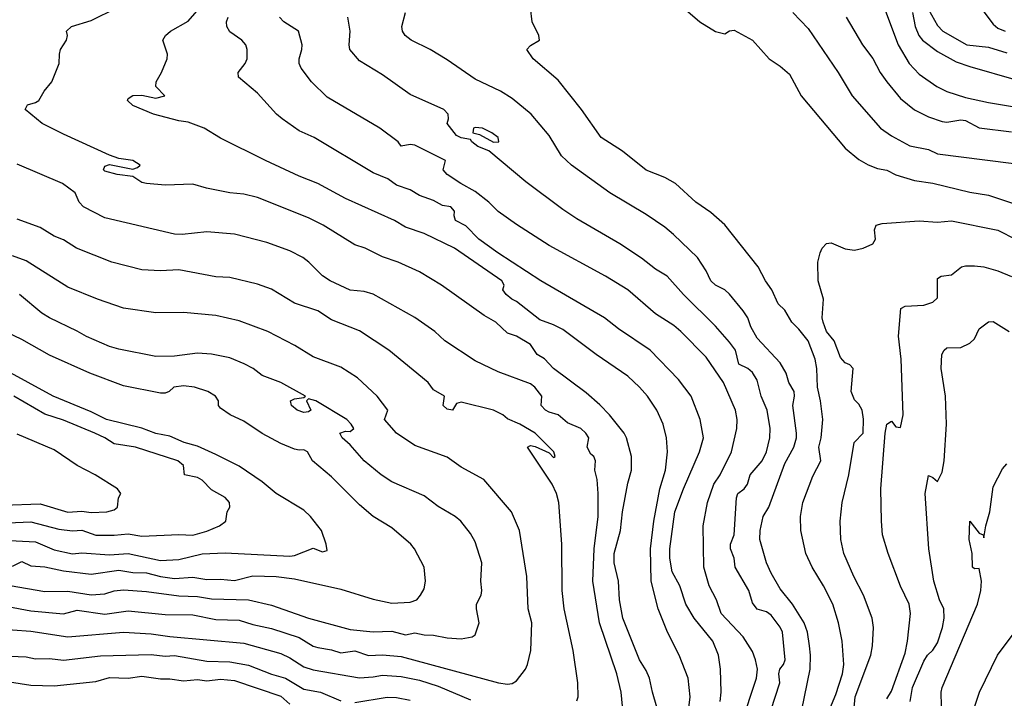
# Model space of a CAD drawing. Header units: metres. Extents: x -46681 to -43747, y -240911 to -237677.
# Tile 248 of 256: x -44946 to -44839, y -240596 to -240522. Entities that reach past the tile are written whole.
import ezdxf

# ---------------------------------------------------------------- set-up
doc = ezdxf.new("R2010")
doc.units = ezdxf.units.M
doc.layers.add('CONTOUR_INDEX', color=1, linetype='Continuous')
doc.layers.add('CONTOUR_INTER', color=3, linetype='Continuous')

msp = doc.modelspace()

# ---------------------------------------------------------------- linework, layer by layer
at = {"layer": 'CONTOUR_INDEX'}
for points, elevation in [([(-44876.39, -240598.52), (-44877.43, -240595.02), (-44877.73, -240593.52), (-44878.1, -240592.67), (-44878.81, -240591.52), (-44880.61, -240587.02), (-44880.99, -240585.02), (-44881.08, -240583.02), (-44881.57, -240581.02), (-44881.56, -240580.02), (-44880.88, -240577.52), (-44880.67, -240575.52), (-44880.1, -240572.4), (-44879.7, -240571.02), (-44879.68, -240569.52), (-44880.22, -240567.52), (-44880.47, -240567.02), (-44882.05, -240565.02), (-44883.1, -240563.93), (-44884.6, -240562.64), (-44888.12, -240560.02), (-44889.1, -240558.96), (-44889.9, -240558.52), (-44890.6, -240557.43), (-44892.1, -240556.51), (-44893.1, -240556.2), (-44894.35, -240555.02), (-44895.6, -240554.3), (-44900.21, -240551.02), (-44902.6, -240549.57), (-44904.9, -240548.52), (-44906.6, -240547.95), (-44908.46, -240547.02), (-44909.6, -240546.66), (-44913.03, -240544.52), (-44914.6, -240543.73), (-44920.1, -240541.54), (-44921.6, -240541.16), (-44923.12, -240541.02), (-44925.62, -240540.52), (-44927.1, -240540.1), (-44930.1, -240540.19), (-44932.12, -240540.02), (-44932.6, -240539.92), (-44933.6, -240539.27), (-44935.28, -240539.02), (-44936.6, -240538.67), (-44936.75, -240538.52), (-44936.6, -240538.13), (-44936.1, -240537.94), (-44933.6, -240538.45), (-44933.1, -240538.29), (-44932.81, -240538.02), (-44933.6, -240537.52), (-44935.1, -240537.3), (-44936.1, -240536.96), (-44941.1, -240534.66), (-44943.38, -240533.52), (-44945.24, -240532.02), (-44944.98, -240531.52), (-44944.1, -240531.26), (-44943.76, -240531.02), (-44943.17, -240530.02), (-44942.33, -240529.02), (-44941.54, -240527.02), (-44941.53, -240526.02), (-44941.39, -240525.52), (-44940.77, -240524.52), (-44940.65, -240524.02), (-44940.74, -240523.52), (-44940.2, -240523.02), (-44938.1, -240522.37), (-44935.33, -240521.02)], 105), ([(-44861.61, -240598.52), (-44860.39, -240592.52), (-44860.33, -240591.02), (-44860.44, -240590.02), (-44860.68, -240588.52), (-44861.04, -240587.52), (-44862.29, -240585.52), (-44863.6, -240583.83), (-44864.6, -240582.14), (-44865.1, -240581.02), (-44865.8, -240578.52), (-44865.78, -240577.52), (-44865.45, -240576.02), (-44864.84, -240575.02), (-44863.1, -240570.28), (-44862.13, -240568.52), (-44861.86, -240567.52), (-44861.84, -240567.02), (-44862.24, -240564.02), (-44862.05, -240563.02), (-44862.1, -240562.49), (-44862.67, -240561.52), (-44862.97, -240560.52), (-44863.6, -240559.41), (-44866.1, -240556.72), (-44866.79, -240555.52), (-44867.11, -240554.52), (-44867.6, -240553.78), (-44869.1, -240551.99), (-44869.61, -240551.52), (-44870.6, -240551.01), (-44871.1, -240550.53), (-44871.6, -240549.46), (-44872.55, -240548.02), (-44875.15, -240545.52), (-44876.1, -240544.73), (-44878.1, -240543.37), (-44882.04, -240541.02), (-44886.17, -240538.02), (-44887.24, -240537.02), (-44888.6, -240534.81), (-44890.54, -240532.52), (-44892.6, -240530.81), (-44893.84, -240530.02), (-44896.6, -240528.72), (-44899.6, -240526.62), (-44901.46, -240525.52), (-44903.5, -240524.52), (-44904.15, -240524.02), (-44904.45, -240523.52), (-44904.5, -240523.02), (-44904.13, -240521.52)], 110), ([(-44862.24, -240521.52), (-44860.6, -240523.25), (-44857.34, -240528.02), (-44855.85, -240530.52), (-44852.78, -240534.02), (-44851.6, -240534.85), (-44849.6, -240535.94), (-44847.6, -240536.35), (-44846.6, -240536.79), (-44836.1, -240538.12)], 110), ([(-44841.6, -240521.46), (-44840.6, -240522.79), (-44840.1, -240523.2), (-44839.3, -240523.52)], 105), ([(-44946.6, -240581.4), (-44945.6, -240580.9), (-44944.6, -240581.37), (-44943.1, -240581.45), (-44941.1, -240581.91), (-44938.1, -240582.27), (-44935.1, -240581.83), (-44933.6, -240582.07), (-44932.1, -240582.1), (-44930.6, -240582.5), (-44929.1, -240582.71), (-44927.1, -240582.6), (-44925.6, -240582.84), (-44924.1, -240582.79), (-44922.6, -240582.94), (-44920.6, -240582.44), (-44918.1, -240582.51), (-44916.1, -240582.75), (-44911.1, -240583.88), (-44907.6, -240584.96), (-44905.6, -240585.4), (-44903.6, -240585.29), (-44902.89, -240585.02), (-44902.51, -240584.52), (-44902.1, -240583.83), (-44901.94, -240583.02), (-44902.09, -240581.52), (-44903.15, -240579.52), (-44903.54, -240579.02), (-44905.6, -240577.26), (-44907.6, -240576.03), (-44909.1, -240574.77), (-44912.1, -240571.72), (-44914.17, -240570.02), (-44914.72, -240569.02), (-44915.1, -240568.81), (-44915.6, -240568.86), (-44916.1, -240568.74), (-44917.6, -240568.13), (-44919.6, -240567.05), (-44921.6, -240565.7), (-44923.07, -240565.02), (-44924.1, -240564.3), (-44924.31, -240564.02), (-44924.34, -240563.52), (-44924.64, -240563.02), (-44925.48, -240562.52), (-44926.94, -240562.02), (-44928.1, -240561.89), (-44929.14, -240562.02), (-44929.66, -240562.52), (-44930.1, -240562.68), (-44930.6, -240562.68), (-44934.6, -240561.89), (-44938.23, -240560.52), (-44942.6, -240558.57), (-44945.6, -240556.87), (-44950.53, -240554.52)], 100), ([(-44846.18, -240596.52), (-44846.2, -240595.02), (-44846.11, -240594.52), (-44842.3, -240585.52), (-44841.92, -240584.02), (-44841.84, -240583.02), (-44842.1, -240581.64), (-44842.6, -240581.68), (-44842.83, -240581.52), (-44842.88, -240580.02), (-44843.2, -240578.52), (-44843.1, -240576.53), (-44842.1, -240577.84), (-44841.66, -240578.02), (-44841.6, -240578.32), (-44841.39, -240577.02), (-44840.97, -240575.52), (-44840.6, -240572.82), (-44839.6, -240570.85), (-44839.1, -240570.34)], 115), ([(-44947.6, -240593.79), (-44944.6, -240594.26), (-44942.1, -240594.32), (-44937.6, -240593.86), (-44936.1, -240593.44), (-44934.1, -240593.52), (-44932.6, -240593.28), (-44930.6, -240593.59), (-44929.6, -240593.58), (-44928.1, -240593.78), (-44926.6, -240593.66), (-44925.6, -240593.81), (-44924.1, -240593.61), (-44922.6, -240593.75), (-44917.6, -240595.45), (-44916.6, -240596.31)], 105)]:
    msp.add_lwpolyline(points, dxfattribs=dict(at, elevation=elevation))
at = {"layer": 'CONTOUR_INTER'}
for points, elevation in [([(-44873.54, -240597.02), (-44873.36, -240595.52), (-44873.56, -240593.52), (-44874.54, -240591.02), (-44875.8, -240588.52), (-44876.81, -240586.02), (-44877.57, -240583.02), (-44877.62, -240579.52), (-44877.29, -240576.52), (-44876.64, -240573.02), (-44876.02, -240571.02), (-44875.8, -240569.02), (-44875.91, -240567.52), (-44876.27, -240566.02), (-44876.95, -240564.52), (-44877.95, -240563.02), (-44878.82, -240562.02), (-44880.1, -240560.86), (-44883.49, -240558.52), (-44887.1, -240555.8), (-44888.1, -240555.29), (-44889.6, -240554.77), (-44892.1, -240552.76), (-44892.62, -240552.52), (-44893.22, -240552.02), (-44893.6, -240551.52), (-44893.45, -240551.02), (-44893.72, -240550.52), (-44898.82, -240547.02), (-44902.1, -240545.4), (-44904.1, -240544.72), (-44905.32, -240544.02), (-44910.6, -240541.65), (-44913.6, -240540), (-44915.6, -240539.23), (-44919.24, -240537.52), (-44924.1, -240535.1), (-44925.86, -240534.02), (-44927.6, -240533.37), (-44928.6, -240533.23), (-44931.34, -240532.52), (-44933.6, -240531.58), (-44934.15, -240531.02), (-44934.1, -240530.83), (-44933.6, -240530.49), (-44932.6, -240530.47), (-44931.1, -240530.77), (-44930.12, -240530.52), (-44931.11, -240529.52), (-44931.08, -240529.02), (-44930.5, -240528.02), (-44929.86, -240526.52), (-44929.84, -240526.02), (-44930.33, -240524.52), (-44930.06, -240524.02), (-44929.51, -240523.52), (-44927.6, -240522.47), (-44925.91, -240520.52)], 106), ([(-44852.55, -240520.52), (-44850.88, -240525.02), (-44849.68, -240527.02), (-44848.6, -240528.17), (-44846.7, -240529.52), (-44845.6, -240530.06), (-44843.6, -240530.7), (-44841.1, -240531.26), (-44836.57, -240532.02)], 108), ([(-44858.52, -240597.52), (-44857.6, -240595.29), (-44856.89, -240593.02), (-44856.72, -240592.02), (-44856.91, -240589.52), (-44857.31, -240587.52), (-44857.93, -240585.52), (-44858.94, -240583.52), (-44860.16, -240581.52), (-44860.86, -240580.02), (-44861.39, -240577.52), (-44861.42, -240576.02), (-44861.18, -240574.52), (-44860.1, -240571.66), (-44859.22, -240570.02), (-44859.42, -240568.52), (-44859.18, -240567.52), (-44859.01, -240565.52), (-44859.24, -240563.52), (-44859.59, -240562.02), (-44859.66, -240560.02), (-44859.83, -240559.02), (-44860.6, -240557.02), (-44861.6, -240555.75), (-44862.34, -240555.02), (-44863.1, -240553.71), (-44863.83, -240553.02), (-44864.51, -240551.52), (-44865.22, -240550.52), (-44866, -240549.02), (-44869.6, -240544.47), (-44871.1, -240543.14), (-44872.73, -240542.02), (-44874.94, -240540.02), (-44876.1, -240539.37), (-44878.1, -240538.58), (-44880.66, -240536.52), (-44882.96, -240535.02), (-44885.09, -240532.02), (-44887.6, -240528.83), (-44890.31, -240526.52), (-44891.01, -240525.52), (-44890.6, -240525.08), (-44889.64, -240524.52), (-44889.69, -240524.02), (-44890.41, -240522.52), (-44890.61, -240521.02)], 111), ([(-44873.6, -240521.4), (-44872.29, -240522.52), (-44870.6, -240523.56), (-44869.6, -240523.82), (-44869.1, -240523.51), (-44868.6, -240523.42), (-44866.61, -240524.52), (-44864.82, -240526.52), (-44863.6, -240527.31), (-44862.6, -240528.17), (-44861.36, -240530.52), (-44856.6, -240536.2), (-44855.1, -240537.4), (-44854.1, -240537.99), (-44853.1, -240538.4), (-44852.1, -240538.58), (-44851.1, -240539.08), (-44849.1, -240539.7), (-44847.1, -240539.96), (-44843.1, -240540.96), (-44841.1, -240541.28), (-44837.1, -240542.62)], 111), ([(-44849.33, -240521.52), (-44849.03, -240523.02), (-44848.63, -240524.02), (-44848.24, -240524.52), (-44846.6, -240525.75), (-44844.6, -240526.84), (-44843.1, -240527.36), (-44838.1, -240528.8)], 107), ([(-44847.6, -240521.2), (-44846.6, -240522.92), (-44846.03, -240523.52), (-44843.44, -240525.02), (-44841.1, -240525.28), (-44839.1, -240525.87)], 106), ([(-44870.09, -240596.02), (-44869.99, -240595.02), (-44870.08, -240592.52), (-44870.29, -240591.02), (-44870.9, -240589.52), (-44872.91, -240587.02), (-44873.83, -240585.52), (-44874.46, -240583.52), (-44875.28, -240582.02), (-44875.55, -240580.52), (-44875.55, -240579.52), (-44875.02, -240575.52), (-44874.08, -240573.02), (-44872.32, -240569.02), (-44871.92, -240567.52), (-44872.25, -240565.52), (-44873.22, -240563.02), (-44874.6, -240561.2), (-44877.66, -240558.02), (-44881.1, -240555.71), (-44882.61, -240554.52), (-44889.5, -240550.52), (-44894.14, -240547.52), (-44896.19, -240546.02), (-44897.6, -240544.6), (-44898.71, -240544.02), (-44898.84, -240543.52), (-44898.81, -240543.02), (-44899.21, -240542.52), (-44900.1, -240542.4), (-44901.1, -240541.85), (-44902.6, -240541.29), (-44903.6, -240540.7), (-44905.1, -240540.2), (-44906.04, -240539.52), (-44907.6, -240538.87), (-44913.97, -240535.02), (-44915.6, -240534.31), (-44917.46, -240533.02), (-44918.06, -240532.52), (-44920.1, -240530.25), (-44922.17, -240528.52), (-44922.19, -240528.02), (-44921.43, -240527.02), (-44921.23, -240526.52), (-44921.23, -240525.52), (-44921.37, -240525.02), (-44921.8, -240524.52), (-44923.1, -240523.6), (-44923.44, -240523.02), (-44923.48, -240522.52), (-44923.28, -240522.02)], 107), ([(-44867.83, -240598.52), (-44866.16, -240593.52), (-44866.08, -240592.52), (-44866.27, -240591.52), (-44866.6, -240590.64), (-44867.6, -240589.05), (-44870, -240586.52), (-44870.51, -240585.02), (-44871.3, -240583.52), (-44871.85, -240581.52), (-44871.94, -240577.02), (-44871.46, -240574.52), (-44870.77, -240572.52), (-44870.1, -240571.51), (-44868.88, -240569.02), (-44868.29, -240566.52), (-44868.27, -240565.52), (-44868.44, -240564.52), (-44869.75, -240561.52), (-44871.6, -240558.8), (-44874.36, -240556.02), (-44875.1, -240555.38), (-44877.1, -240554.11), (-44880.08, -240551.52), (-44882.49, -240550.02), (-44888.6, -240546.7), (-44892.1, -240544.45), (-44894.1, -240543.03), (-44895.1, -240542.04), (-44896.6, -240540.88), (-44898.14, -240540.02), (-44899.61, -240539.02), (-44900.06, -240538.52), (-44899.8, -240537.52), (-44903.1, -240535.88), (-44903.6, -240535.8), (-44904.6, -240535.99), (-44904.89, -240535.52), (-44906.88, -240534.02), (-44912.6, -240530.69), (-44914.28, -240529.02), (-44915.38, -240527.52), (-44915.61, -240527.02), (-44915.62, -240526.52), (-44915.31, -240525.52), (-44915.29, -240525.02), (-44915.67, -240523.52), (-44917.28, -240522.52), (-44917.75, -240522.02)], 108), ([(-44864.62, -240597.02), (-44863.64, -240594.02), (-44863.77, -240593.02), (-44863.67, -240592.52), (-44863.26, -240592.02), (-44863.06, -240591.52), (-44863.38, -240588.52), (-44863.6, -240588), (-44864.6, -240586.7), (-44865.1, -240586.32), (-44866.1, -240586.03), (-44866.6, -240585.37), (-44867.01, -240584.02), (-44868.47, -240581.52), (-44868.58, -240580.52), (-44869, -240579.52), (-44868.97, -240579.02), (-44868.58, -240578.02), (-44868.35, -240574.02), (-44868.18, -240573.52), (-44867.5, -240573.02), (-44867.15, -240572.52), (-44866.87, -240571.52), (-44865.58, -240570.02), (-44865.1, -240569.02), (-44864.75, -240567.52), (-44864.71, -240566.52), (-44865.02, -240564.52), (-44865.68, -240563.02), (-44866.1, -240561.28), (-44866.6, -240560.46), (-44867.1, -240560.02), (-44868.1, -240559.55), (-44868.43, -240558.02), (-44869.1, -240557.16), (-44870.6, -240555.43), (-44874.05, -240552.02), (-44875.83, -240550.02), (-44877.1, -240549.27), (-44878.6, -240548.09), (-44880.93, -240546.52), (-44885.6, -240543.84), (-44887.1, -240542.82), (-44891.1, -240539.83), (-44895.1, -240536.48), (-44896.29, -240536.02), (-44896.94, -240535.52), (-44897.1, -240535.25), (-44898.1, -240535.06), (-44898.6, -240534.83), (-44899.62, -240533.52), (-44899.46, -240533.02), (-44899.52, -240532.52), (-44899.96, -240532.02), (-44903.6, -240530.4), (-44906.6, -240528.27), (-44909.1, -240526.73), (-44910.12, -240525.52), (-44910.22, -240525.02), (-44910.08, -240523.52), (-44910.34, -240522.02)], 109), ([(-44856.48, -240522.02), (-44854.72, -240525.02), (-44853.6, -240526.51), (-44852.79, -240528.02), (-44852.1, -240529.02), (-44850.6, -240530.81), (-44849.1, -240532.03), (-44847.6, -240532.8), (-44846.1, -240533.29), (-44845.6, -240533.39), (-44844.1, -240533.12), (-44843.6, -240533.19), (-44842.1, -240533.99), (-44838.6, -240534.43)], 109), ([(-44896.6, -240533.95), (-44896.77, -240534.02), (-44896.83, -240534.52), (-44896.1, -240534.72), (-44894.6, -240535.54), (-44894.02, -240535.52), (-44894.09, -240535.02), (-44894.78, -240534.52), (-44895.8, -240534.02), (-44896.6, -240533.95)], 109), ([(-44880.67, -240596.52), (-44880.81, -240595.02), (-44881.26, -240593.02), (-44883.13, -240587.52), (-44883.86, -240583.02), (-44883.71, -240579.52), (-44883.29, -240576.02), (-44883.29, -240573.52), (-44883.41, -240572.02), (-44883.65, -240571.02), (-44883.58, -240570.02), (-44883.74, -240569.52), (-44884.1, -240569.28), (-44884.48, -240568.52), (-44884.3, -240567.52), (-44884.63, -240567.02), (-44885.16, -240566.52), (-44886.6, -240565.88), (-44887.6, -240565.02), (-44888.6, -240564.75), (-44889, -240564.52), (-44889.46, -240564.02), (-44889.39, -240563.02), (-44890.14, -240562.02), (-44890.6, -240561.66), (-44894.1, -240560.38), (-44896.6, -240559.18), (-44899.86, -240557.02), (-44900.94, -240556.02), (-44903.1, -240554.51), (-44907.6, -240551.99), (-44908.6, -240551.7), (-44910.1, -240551.53), (-44912.25, -240550.52), (-44913.1, -240550), (-44914.55, -240548.52), (-44915.21, -240548.02), (-44916.6, -240547.3), (-44919.1, -240546.38), (-44922.6, -240545.48), (-44925.6, -240545.25), (-44928.26, -240545.52), (-44929.1, -240545.49), (-44936.6, -240543.73), (-44938.92, -240542.52), (-44939.4, -240542.02), (-44939.81, -240541.02), (-44941.2, -240540.02), (-44946.1, -240537.93)], 104), ([(-44885.6, -240595.95), (-44885.44, -240595.52), (-44885.48, -240594.02), (-44886, -240590.52), (-44886.95, -240586.02), (-44887.19, -240584.02), (-44887.21, -240579.02), (-44887.54, -240574.52), (-44887.8, -240573.52), (-44888.25, -240572.52), (-44890.94, -240568.52), (-44890.6, -240568.35), (-44890.1, -240568.44), (-44888.6, -240569.13), (-44888.1, -240569.63), (-44887.94, -240569.52), (-44888.09, -240569.02), (-44890.11, -240567.02), (-44891.74, -240566.02), (-44893.1, -240565.46), (-44893.61, -240565.02), (-44894.59, -240564.52), (-44898.1, -240563.67), (-44898.6, -240563.81), (-44899.02, -240564.52), (-44899.6, -240564.4), (-44900.05, -240564.02), (-44899.91, -240563.02), (-44901.1, -240562.34), (-44901.68, -240561.52), (-44905.9, -240558.02), (-44909.1, -240555.94), (-44912.1, -240554.74), (-44913.6, -240553.77), (-44916.1, -240552.95), (-44918.6, -240551.42), (-44920.1, -240550.91), (-44923.1, -240550.18), (-44924.6, -240550.11), (-44928.6, -240549.36), (-44930.6, -240549.44), (-44932.6, -240549.35), (-44935.85, -240548.52), (-44939.67, -240547.02), (-44941.1, -240546.11), (-44942.1, -240545.72), (-44943.6, -240544.78), (-44946.1, -240543.88)], 103), ([(-44855.99, -240600.52), (-44855.51, -240595.52), (-44853.81, -240591.02), (-44853.63, -240590.02), (-44853.52, -240588.02), (-44853.68, -240587.02), (-44854.6, -240584.52), (-44855.67, -240582.52), (-44856.73, -240580.02), (-44857.05, -240578.52), (-44857.12, -240576.52), (-44856.93, -240574.52), (-44856.2, -240571.52), (-44855.63, -240568.02), (-44854.64, -240567.02), (-44854.6, -240565.49), (-44854.77, -240564.52), (-44855.1, -240563.89), (-44855.6, -240563.41), (-44855.94, -240562.52), (-44855.71, -240560.02), (-44856.1, -240559.63), (-44856.6, -240559.41), (-44857.1, -240558.83), (-44857.79, -240557.02), (-44858.61, -240556.02), (-44858.98, -240555.02), (-44859.07, -240554.52), (-44858.93, -240552.52), (-44859.51, -240550.52), (-44859.55, -240548.52), (-44859.31, -240547.52), (-44859.07, -240547.02), (-44858.6, -240546.51), (-44858.1, -240546.42), (-44856.6, -240547.06), (-44855.6, -240547.21), (-44854.65, -240547.02), (-44853.6, -240546.54), (-44853.33, -240546.02), (-44853.43, -240545.02), (-44853.24, -240544.52), (-44852.6, -240544.33), (-44848.6, -240544.05), (-44846.6, -240544.19), (-44845.1, -240544.03), (-44840.1, -240545.07), (-44838.1, -240546.08)], 112), ([(-44947.1, -240585.76), (-44944.6, -240586.22), (-44941.1, -240586.55), (-44939.6, -240586.16), (-44936.6, -240586.59), (-44934.1, -240586.22), (-44930.1, -240586.62), (-44927.1, -240586.67), (-44924.6, -240587.15), (-44922.1, -240587.23), (-44920.6, -240587.7), (-44918.6, -240588.12), (-44915.6, -240589.12), (-44914.1, -240590.06), (-44913.6, -240590.2), (-44912.1, -240590.44), (-44911.1, -240590.76), (-44909.6, -240590.54), (-44908.1, -240591.04), (-44906.6, -240590.98), (-44904.6, -240591.15), (-44894.05, -240594.02), (-44893.1, -240594.14), (-44892.6, -240594.07), (-44892.1, -240593.78), (-44891.14, -240592.52), (-44890.93, -240592.02), (-44890.56, -240590.52), (-44890.47, -240587.52), (-44890.85, -240586.02), (-44891.01, -240582.52), (-44891.8, -240577.52), (-44892.67, -240575.52), (-44895.64, -240572.02), (-44898.1, -240570.7), (-44899.6, -240569.62), (-44903.1, -240568.33), (-44905.1, -240567.02), (-44906.37, -240565.52), (-44906.04, -240564.52), (-44907.19, -240563.02), (-44909.3, -240561.02), (-44911.1, -240559.89), (-44914.1, -240558.77), (-44916.09, -240557.52), (-44918.98, -240556.02), (-44922.1, -240554.87), (-44924.6, -240554.27), (-44928.1, -240553.95), (-44931.1, -240554), (-44934.6, -240553.49), (-44937.39, -240552.52), (-44940.6, -240551.21), (-44945.1, -240548.37), (-44946.6, -240547.85)], 102), ([(-44852.1, -240595.74), (-44851.6, -240594.9), (-44850.1, -240590.79), (-44849.85, -240589.52), (-44849.54, -240586.52), (-44849.68, -240585.52), (-44850.6, -240583.56), (-44851.96, -240580.02), (-44852.54, -240578.02), (-44852.68, -240576.52), (-44852.72, -240573.02), (-44852.26, -240567.02), (-44852.1, -240566.03), (-44851.6, -240565.73), (-44851.1, -240566.34), (-44850.6, -240566.41), (-44850.32, -240565.02), (-44850.52, -240559.02), (-44850.84, -240556.52), (-44850.56, -240553.52), (-44850.1, -240553.26), (-44848.1, -240553.16), (-44847.1, -240552.84), (-44846.6, -240552.39), (-44846.6, -240550.29), (-44846.22, -240550.02), (-44845.1, -240549.88), (-44844.01, -240549.02), (-44843.6, -240548.9), (-44842.6, -240548.9), (-44841.6, -240549.04), (-44840.1, -240549.47), (-44838.6, -240550.06)], 113), ([(-44949.6, -240583), (-44943.1, -240584.15), (-44940.6, -240584.09), (-44938.1, -240584.49), (-44936.6, -240584.38), (-44935.6, -240584.07), (-44934.6, -240583.97), (-44932.1, -240584.13), (-44928.6, -240584.62), (-44926.6, -240584.67), (-44925.1, -240584.93), (-44921.1, -240585.03), (-44918.6, -240585.6), (-44914.59, -240587.02), (-44910.1, -240588.26), (-44907.6, -240588.49), (-44905.6, -240588.42), (-44904.1, -240588.83), (-44903.1, -240588.59), (-44902.1, -240588.83), (-44901.1, -240588.84), (-44899.6, -240589.16), (-44898.1, -240589.24), (-44896.9, -240589.02), (-44896.6, -240588.83), (-44896.15, -240587.52), (-44896.45, -240586.02), (-44896.43, -240585.52), (-44895.92, -240584.52), (-44895.86, -240584.02), (-44895.96, -240583.02), (-44895.86, -240581.02), (-44896.6, -240578.75), (-44897.1, -240577.86), (-44898.12, -240576.52), (-44898.75, -240576.02), (-44900.6, -240574.93), (-44902.1, -240573.79), (-44905.6, -240572.27), (-44906.75, -240571.52), (-44908.6, -240570), (-44910.1, -240568.26), (-44910.96, -240567.52), (-44911.22, -240567.02), (-44910.6, -240566.81), (-44910.1, -240566.84), (-44909.71, -240566.52), (-44909.97, -240566.02), (-44910.47, -240565.52), (-44913.81, -240563.52), (-44914.6, -240563.28), (-44914.8, -240563.52), (-44914.36, -240564.52), (-44914.6, -240564.7), (-44915.1, -240564.76), (-44915.83, -240564.52), (-44916.45, -240564.02), (-44916.54, -240563.52), (-44916.1, -240563.28), (-44915.1, -240563.17), (-44914.92, -240563.02), (-44917.58, -240561.52), (-44919.6, -240560.76), (-44920.58, -240560.02), (-44921.56, -240559.52), (-44923.1, -240558.86), (-44925.1, -240558.45), (-44926.6, -240558.37), (-44929.1, -240558.7), (-44931.1, -240558.72), (-44935.1, -240557.93), (-44936.1, -240557.63), (-44938.6, -240556.57), (-44939.6, -240555.97), (-44942.6, -240554.54), (-44943.41, -240554.02), (-44945.84, -240552.02)], 101), ([(-44849.55, -240596.02), (-44849.32, -240594.52), (-44848.1, -240591.66), (-44847.69, -240591.02), (-44847.1, -240590.49), (-44846.6, -240589.67), (-44846.06, -240588.02), (-44845.88, -240587.02), (-44845.93, -240586.02), (-44846.39, -240585.02), (-44847, -240583.02), (-44847.56, -240579.52), (-44847.95, -240573.52), (-44847.6, -240571.6), (-44847.1, -240571.8), (-44846.6, -240572.22), (-44846.1, -240571.22), (-44845.88, -240570.02), (-44845.64, -240566.02), (-44845.76, -240563.02), (-44846.22, -240560.02), (-44846.15, -240558.52), (-44845.9, -240558.02), (-44845.6, -240557.79), (-44844.1, -240557.73), (-44843.1, -240557.29), (-44842.6, -240556.81), (-44842.1, -240555.71), (-44841.1, -240554.98), (-44840.6, -240554.95), (-44838.85, -240556.02)], 114), ([(-44947.6, -240578.59), (-44944.1, -240578.75), (-44942.1, -240579.61), (-44940.1, -240580.05), (-44939.1, -240579.94), (-44936.1, -240580.17), (-44934.1, -240580.02), (-44930.6, -240580.79), (-44928.6, -240580.68), (-44926.1, -240580.06), (-44923.6, -240579.96), (-44916.6, -240580.33), (-44916.1, -240580.24), (-44914.1, -240579.46), (-44913.1, -240579.83), (-44912.6, -240579.71), (-44912.69, -240579.02), (-44913.21, -240577.52), (-44914.37, -240576.02), (-44915.1, -240575.33), (-44918.1, -240573.52), (-44919.6, -240572.28), (-44922.1, -240570.59), (-44924.6, -240569.31), (-44926.6, -240568.42), (-44928.05, -240568.02), (-44929.6, -240567.32), (-44931.1, -240567.03), (-44932.6, -240566.47), (-44936.44, -240565.52), (-44938.1, -240564.71), (-44942.2, -240563.02), (-44947.6, -240560.06)], 99), ([(-44947.1, -240576.71), (-44944.6, -240576.59), (-44941.6, -240577.41), (-44940.1, -240577.58), (-44939.1, -240577.49), (-44937.6, -240578.03), (-44935.6, -240578.05), (-44934.1, -240577.89), (-44932.6, -240578.16), (-44928.6, -240577.98), (-44927.1, -240578.05), (-44925.6, -240577.62), (-44924.23, -240577.02), (-44923.54, -240576.52), (-44923.38, -240575.52), (-44923.12, -240575.02), (-44923.13, -240574.52), (-44923.6, -240573.98), (-44925.1, -240573.14), (-44926.1, -240572.08), (-44926.6, -240571.79), (-44928.01, -240571.52), (-44928.12, -240570.52), (-44928.72, -240570.02), (-44933.3, -240568.52), (-44935.6, -240568.18), (-44936.6, -240567.52), (-44937.69, -240567.02), (-44941.1, -240565.62), (-44943.1, -240564.96), (-44946.44, -240563.02)], 98), ([(-44947.6, -240574.8), (-44943.6, -240574.64), (-44940.6, -240575.55), (-44939.1, -240575.44), (-44938.1, -240575.58), (-44936.4, -240575.52), (-44935.6, -240575.31), (-44935.26, -240575.02), (-44935.13, -240574.02), (-44934.89, -240573.52), (-44935.23, -240573.02), (-44937.66, -240571.52), (-44939.6, -240570.51), (-44942.1, -240568.8), (-44946.1, -240567.11)], 97), ([(-44948.6, -240588.15), (-44944.6, -240588.42), (-44940.6, -240589.02), (-44934.6, -240588.54), (-44931.6, -240588.7), (-44929.6, -240589), (-44921.6, -240589.71), (-44917.6, -240590.84), (-44916.6, -240591.32), (-44915.1, -240592.29), (-44914.1, -240592.6), (-44909.1, -240593.46), (-44907.6, -240593.37), (-44906.6, -240593.17), (-44904.6, -240593.31), (-44902.6, -240593.71), (-44900.6, -240594.38), (-44897.1, -240595.85)], 103), ([(-44838.76, -240612.02), (-44839.64, -240611.02), (-44841.43, -240607.52), (-44841.68, -240606.02), (-44842.88, -240601.52), (-44842.89, -240598.52), (-44842.59, -240596.52), (-44842.06, -240595.02), (-44840.13, -240591.02), (-44837.9, -240588.02)], 116), ([(-44948.6, -240591.04), (-44945.1, -240591.2), (-44944.1, -240591.4), (-44942.6, -240591.37), (-44941.1, -240591.56), (-44937.1, -240591.09), (-44931.6, -240590.93), (-44930.1, -240591.13), (-44929.1, -240591.07), (-44925.6, -240591.65), (-44923.1, -240591.75), (-44921.1, -240592.11), (-44918.6, -240593.09), (-44917.1, -240593.5), (-44915.1, -240594.7), (-44913.31, -240595.02), (-44911.1, -240595.94)], 104), ([(-44909.6, -240596.13), (-44906.1, -240595.56), (-44905.1, -240595.58), (-44903.6, -240595.89)], 104)]:
    msp.add_lwpolyline(points, dxfattribs=dict(at, elevation=elevation))

doc.saveas('drawing.dxf')
